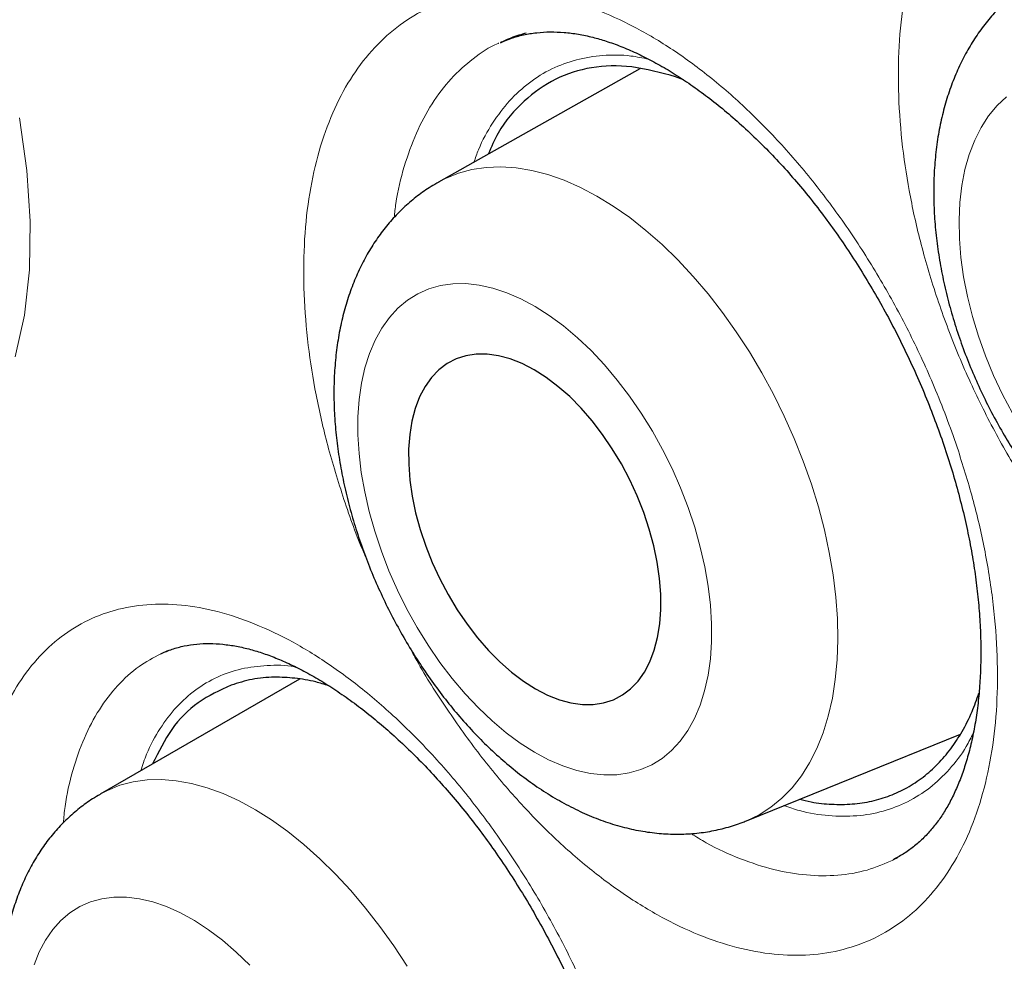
# Model space of a CAD drawing. Header units: millimetres. Extents: x 8 to 761, y 12 to 790.
# Tile 52 of 241: x 635.78 to 638.99, y 385.43 to 388.5. Entities that reach past the tile are written whole.
import ezdxf

# ---------------------------------------------------------------- set-up
doc = ezdxf.new("R2010")
doc.units = ezdxf.units.MM

msp = doc.modelspace()

# ---------------------------------------------------------------- linework, layer by layer
at = {"color": 7, "linetype": 'Continuous', "lineweight": 30}
for p, q in [((637.3509, 388.4284), (637.3479, 388.4273)), ((637.8033, 388.3416), (637.1462, 387.9715)), ((637.9459, 388.3056), (637.9204, 388.3152)), ((636.2611, 386.4409), (636.24, 386.4307)), ((636.6914, 386.3484), (636.0405, 385.9724)), ((638.1515, 385.8855), (638.8504, 386.169))]:
    msp.add_line(p, q, dxfattribs=at)
at = {"color": 252, "linetype": 'Continuous', "lineweight": 0, "flags": 128}
for points in [[(639.0013, 388.2503), (638.9706, 388.2213), (638.9428, 388.1878), (638.9183, 388.1499), (638.8972, 388.1079), (638.8795, 388.0621), (638.8655, 388.0127), (638.8552, 387.9601), (638.8487, 387.9047), (638.846, 387.8467), (638.8471, 387.7866), (638.852, 387.7248), (638.8608, 387.6616), (638.8733, 387.5974), (638.8895, 387.5328), (638.9092, 387.468), (638.9323, 387.4036), (638.9588, 387.3399), (638.9883, 387.2774), (639.0207, 387.2164)], [(635.763, 387.4013), (635.793, 387.5372), (635.8094, 387.6852), (635.8121, 387.8437), (635.8013, 388.0097), (635.7767, 388.1818)], [(637.1462, 387.9715), (637.1683, 387.983), (637.2106, 388.0003), (637.2551, 388.0124), (637.3016, 388.0195), (637.3499, 388.0214), (637.3997, 388.0181), (637.4508, 388.0097), (637.5029, 387.9962), (637.5558, 387.9777), (637.6093, 387.9542), (637.663, 387.9259), (637.7168, 387.8929), (637.7704, 387.8553), (637.8235, 387.8133), (637.8759, 387.7672), (637.9273, 387.7172), (637.9775, 387.6634), (638.0262, 387.6062), (638.0732, 387.5458), (638.1183, 387.4825), (638.1612, 387.4167), (638.2019, 387.3485), (638.2399, 387.2784), (638.2753, 387.2067), (638.3078, 387.1337), (638.3373, 387.0598), (638.3636, 386.9852), (638.3865, 386.9105), (638.4061, 386.8359), (638.4222, 386.7618), (638.4346, 386.6886), (638.4435, 386.6165), (638.4486, 386.546), (638.4501, 386.4774), (638.4478, 386.4109), (638.4418, 386.347), (638.4322, 386.2859), (638.4189, 386.2279), (638.4021, 386.1733), (638.3817, 386.1223), (638.358, 386.0753), (638.331, 386.0323), (638.3009, 385.9937), (638.2677, 385.9595), (638.2317, 385.9301), (638.1931, 385.9054), (638.1519, 385.8857), (638.1515, 385.8855)], [(638.0377, 386.4705), (638.0378, 386.5292), (638.0341, 386.5898), (638.0267, 386.652), (638.0157, 386.7154), (638.001, 386.7796), (637.9829, 386.8442), (637.9613, 386.9088), (637.9365, 386.9729), (637.9086, 387.0361), (637.8778, 387.098), (637.8443, 387.1583), (637.8083, 387.2164), (637.7701, 387.2721), (637.7298, 387.325), (637.6878, 387.3747), (637.6443, 387.421), (637.5996, 387.4634), (637.554, 387.5018), (637.5078, 387.5359), (637.4613, 387.5655), (637.4148, 387.5903), (637.3686, 387.6103), (637.323, 387.6252), (637.2782, 387.6351), (637.2347, 387.6398), (637.1926, 387.6392), (637.1522, 387.6335), (637.1139, 387.6226), (637.0778, 387.6066), (637.0441, 387.5857), (637.0132, 387.5598), (636.9852, 387.5293), (636.9602, 387.4943), (636.9385, 387.4551), (636.9202, 387.4118), (636.9054, 387.3649), (636.8941, 387.3145), (636.8866, 387.261), (636.8827, 387.2047), (636.8827, 387.1461), (636.8863, 387.0855), (636.8937, 387.0233), (636.9047, 386.9599), (636.9194, 386.8956), (636.9376, 386.831), (636.9591, 386.7665), (636.9839, 386.7024), (637.0118, 386.6392), (637.0426, 386.5772), (637.0761, 386.517), (637.1121, 386.4588), (637.1504, 386.4031), (637.1906, 386.3503), (637.2326, 386.3005), (637.2761, 386.2543), (637.3208, 386.2118), (637.3664, 386.1734), (637.4126, 386.1393), (637.4591, 386.1098), (637.5056, 386.0849), (637.5518, 386.065), (637.5975, 386.05), (637.6422, 386.0402), (637.6857, 386.0355), (637.7278, 386.036), (637.7682, 386.0418), (637.8065, 386.0527), (637.8427, 386.0686), (637.8763, 386.0896), (637.9072, 386.1154), (637.9353, 386.1459), (637.9602, 386.1809), (637.9819, 386.2202), (638.0002, 386.2634), (638.0151, 386.3104), (638.0263, 386.3608), (638.0338, 386.4143), (638.0377, 386.4705)], [(636.0405, 385.9724), (636.0646, 385.9851), (636.1054, 386.0016), (636.1485, 386.013), (636.1937, 386.0193), (636.2406, 386.0206), (636.2891, 386.0167), (636.339, 386.0077), (636.3901, 385.9936), (636.442, 385.9746), (636.4945, 385.9506), (636.5475, 385.9219), (636.6005, 385.8885), (636.6535, 385.8506), (636.7061, 385.8083), (636.758, 385.762), (636.8091, 385.7118), (636.8591, 385.6579), (636.9077, 385.6006), (636.9547, 385.5403), (637, 385.477), (637.0432, 385.4113)], [(636.5297, 385.4143), (636.4853, 385.4569), (636.4401, 385.4955), (636.3945, 385.5298), (636.3486, 385.5597), (636.3028, 385.5849), (636.2573, 385.6053), (636.2126, 385.6207), (636.1689, 385.6311), (636.1264, 385.6363), (636.0854, 385.6363), (636.0462, 385.6312), (636.0091, 385.6209), (635.9743, 385.6056), (635.942, 385.5853), (635.9124, 385.5602), (635.8858, 385.5304), (635.8622, 385.4961), (635.8419, 385.4575), (635.8249, 385.415)]]:
    msp.add_lwpolyline(points, dxfattribs=at)
at = {"color": 7, "linetype": 'Continuous', "lineweight": 30, "flags": 128}
msp.add_lwpolyline([(637.8723, 386.5757), (637.8721, 386.6253), (637.8681, 386.6768), (637.8605, 386.7298), (637.8492, 386.7837), (637.8344, 386.8382), (637.8163, 386.8926), (637.7949, 386.9465), (637.7704, 386.9995), (637.7432, 387.051), (637.7134, 387.1005), (637.6813, 387.1477), (637.6472, 387.192), (637.6114, 387.2332), (637.5743, 387.2708), (637.5361, 387.3044), (637.4972, 387.3338), (637.458, 387.3588), (637.4188, 387.379), (637.38, 387.3943), (637.3419, 387.4045), (637.3049, 387.4097), (637.2692, 387.4096), (637.2354, 387.4044), (637.2035, 387.394), (637.174, 387.3786), (637.1471, 387.3583), (637.123, 387.3333), (637.1019, 387.3038), (637.0841, 387.2701), (637.0697, 387.2324), (637.0589, 387.1912), (637.0517, 387.1468), (637.0482, 387.0996), (637.0484, 387.05), (637.0523, 386.9985), (637.0599, 386.9455), (637.0712, 386.8916), (637.086, 386.8371), (637.1042, 386.7827), (637.1256, 386.7288), (637.15, 386.6758), (637.1772, 386.6243), (637.207, 386.5748), (637.2391, 386.5276), (637.2732, 386.4832), (637.309, 386.4421), (637.3462, 386.4045), (637.3844, 386.3709), (637.4232, 386.3414), (637.4624, 386.3165), (637.5016, 386.2963), (637.5405, 386.281), (637.5785, 386.2707), (637.6156, 386.2656), (637.6512, 386.2656), (637.6851, 386.2709), (637.7169, 386.2812), (637.7464, 386.2966), (637.7734, 386.3169), (637.7975, 386.342), (637.8185, 386.3715), (637.8363, 386.4052), (637.8507, 386.4428), (637.8615, 386.484), (637.8688, 386.5285), (637.8723, 386.5757)], dxfattribs=at)
at = {"color": 7, "linetype": 'Continuous', "lineweight": 30}
for points, knots in [([(636.5874, 397.1055), (636.5265, 397.0977), (636.4044, 397.0821), (636.2232, 397.0527), (636.0434, 397.0191), (635.8651, 396.9808), (635.6886, 396.9379), (635.5143, 396.8906), (635.3425, 396.8388), (635.1735, 396.7828), (635.007, 396.7224), (634.8431, 396.6577), (634.6817, 396.5886), (634.5228, 396.5152), (634.3663, 396.4376), (634.2124, 396.3555), (634.0609, 396.2692), (633.9118, 396.1785), (633.7651, 396.0834), (633.6209, 395.984), (633.479, 395.8803), (633.3398, 395.7723), (633.2034, 395.6601), (633.0697, 395.5439), (632.9385, 395.4232), (632.8098, 395.2982), (632.6838, 395.169), (632.5605, 395.0356), (632.4402, 394.8982), (632.3227, 394.7568), (632.2083, 394.6116), (632.0971, 394.4626), (631.9891, 394.31), (631.8843, 394.1538), (631.7829, 393.9942), (631.6849, 393.8311), (631.5901, 393.6645), (631.4985, 393.4942), (631.41, 393.3202), (631.3249, 393.1428), (631.2431, 392.9621), (631.1648, 392.7784), (631.09, 392.5916), (631.0185, 392.4013), (630.9502, 392.2074), (630.8851, 392.0098), (630.8234, 391.8089), (630.7651, 391.6047), (630.7101, 391.3972), (630.6588, 391.1871), (630.6109, 390.9742), (630.5667, 390.7587), (630.5258, 390.5396), (630.4883, 390.3173), (630.4544, 390.0919), (630.4239, 389.8636), (630.397, 389.6328), (630.3736, 389.3996), (630.3539, 389.1643), (630.3378, 388.9271), (630.3252, 388.6884), (630.3163, 388.4483), (630.3111, 388.2071), (630.3094, 387.965), (630.3112, 387.7204), (630.3166, 387.4731), (630.3255, 387.2226), (630.338, 386.9705), (630.3541, 386.7167), (630.3737, 386.4613), (630.3969, 386.2042), (630.4237, 385.9455), (630.4539, 385.6851), (630.4878, 385.4231), (630.5252, 385.1595), (630.5662, 384.8943), (630.6107, 384.6275), (630.6588, 384.3591), (630.7103, 384.09), (630.7651, 383.8205), (630.8231, 383.5509), (630.8845, 383.2812), (630.9491, 383.0113), (631.017, 382.7411), (631.0882, 382.4705), (631.1627, 382.1997), (631.2404, 381.9284), (631.3215, 381.6568), (631.4059, 381.3848), (631.4936, 381.1123), (631.5846, 380.8393), (631.679, 380.5657), (631.7766, 380.2919), (631.8775, 380.018), (631.9815, 379.7441), (632.0888, 379.47), (632.1993, 379.1959), (632.3128, 378.9223), (632.4291, 378.6496), (632.5482, 378.3779), (632.6701, 378.107), (632.795, 377.8367), (632.9226, 377.5673), (633.0531, 377.2988), (633.1863, 377.0313), (633.3223, 376.7648), (633.461, 376.4992), (633.6022, 376.235), (633.746, 375.9724), (633.8922, 375.7113), (634.0409, 375.4516), (634.1921, 375.1935), (634.3459, 374.9368), (634.502, 374.6816), (634.6607, 374.428), (634.8219, 374.1757), (634.9859, 373.9246), (635.1524, 373.6748), (635.3211, 373.4269), (635.4917, 373.1815), (635.6641, 372.9386), (635.8389, 372.6974), (636.0159, 372.4579), (636.1951, 372.2205), (636.3758, 371.986), (636.558, 371.7544), (636.7417, 371.5257), (636.9269, 371.2998), (637.1137, 371.0768), (637.3021, 370.8565), (637.492, 370.6389), (637.6836, 370.4241), (637.8767, 370.212), (638.0716, 370.0026), (638.2678, 369.7961), (638.4648, 369.5933), (638.6627, 369.394), (638.8618, 369.1977), (639.0626, 369.0042), (639.2645, 368.8139), (639.4671, 368.6272), (639.6701, 368.4445), (639.8739, 368.2652), (640.0786, 368.0894), (640.2844, 367.9168), (640.4907, 367.748), (640.6976, 367.5829), (640.905, 367.4216), (641.1131, 367.2639), (641.3218, 367.1099), (641.5308, 366.9598), (641.7399, 366.8138), (641.949, 366.6719), (642.158, 366.5342), (642.3672, 366.4005), (642.5763, 366.2711), (642.7595, 366.1609), (642.8729, 366.0955), (642.9166, 366.0703)], [0, 0, 0, 0, 0.00636, 0.012746, 0.019141, 0.02555, 0.031971, 0.038384, 0.044764, 0.051124, 0.057467, 0.063795, 0.070112, 0.076421, 0.082724, 0.089025, 0.095326, 0.10163, 0.10794, 0.114258, 0.120589, 0.126938, 0.133248, 0.139587, 0.145944, 0.152316, 0.158701, 0.165096, 0.171498, 0.177905, 0.184313, 0.190721, 0.197123, 0.203519, 0.209904, 0.216277, 0.222648, 0.229037, 0.235433, 0.241832, 0.248225, 0.254607, 0.260973, 0.267346, 0.273762, 0.280183, 0.286611, 0.293048, 0.299498, 0.305963, 0.312372, 0.318809, 0.32527, 0.331749, 0.338242, 0.344744, 0.35125, 0.357753, 0.364248, 0.37073, 0.377195, 0.383637, 0.390052, 0.396435, 0.402785, 0.409243, 0.415694, 0.422143, 0.428591, 0.43504, 0.44149, 0.447945, 0.454404, 0.46087, 0.467344, 0.473829, 0.480326, 0.486835, 0.49335, 0.499835, 0.506303, 0.512757, 0.5192, 0.525635, 0.532063, 0.538488, 0.544912, 0.551338, 0.557767, 0.564203, 0.570648, 0.577105, 0.583579, 0.590042, 0.596518, 0.603007, 0.609504, 0.616, 0.622486, 0.628954, 0.635421, 0.641897, 0.648367, 0.654834, 0.661301, 0.667771, 0.674245, 0.680713, 0.687171, 0.693623, 0.700073, 0.706522, 0.712973, 0.71943, 0.725882, 0.732345, 0.738832, 0.745332, 0.751834, 0.758325, 0.764792, 0.771258, 0.777781, 0.784284, 0.790771, 0.797244, 0.803706, 0.810159, 0.816606, 0.82305, 0.829493, 0.835938, 0.842387, 0.848842, 0.855308, 0.86175, 0.868153, 0.874581, 0.881023, 0.887467, 0.893899, 0.900305, 0.906687, 0.913106, 0.919515, 0.925916, 0.932312, 0.938706, 0.9451, 0.951496, 0.957891, 0.964269, 0.970635, 0.976991, 0.98334, 0.989685, 0.996026, 1, 1, 1, 1]), ([(637.3336, 395.7476), (637.2379, 395.743), (637.035, 395.7332), (636.7316, 395.7001), (636.4224, 395.6523), (636.1095, 395.5873), (635.7939, 395.5039), (635.4769, 395.4001), (635.1686, 395.2788), (634.8694, 395.1401), (634.5885, 394.989), (634.3252, 394.8272), (634.0788, 394.6568), (633.841, 394.4725), (633.6121, 394.2747), (633.3923, 394.0635), (633.1818, 393.8392), (632.974, 393.5939), (632.7705, 393.3265), (632.5726, 393.0357), (632.387, 392.7302), (632.2138, 392.4103), (632.0581, 392.0865), (631.9188, 391.7607), (631.7948, 391.4345), (631.6817, 391.0977), (631.5795, 390.7507), (631.4885, 390.3937), (631.4086, 390.0272), (631.3377, 389.639), (631.2772, 389.2284), (631.2286, 388.7948), (631.1939, 388.3515), (631.173, 387.8991), (631.1662, 387.452), (631.1722, 387.0118), (631.1894, 386.5795), (631.2182, 386.1414), (631.2583, 385.698), (631.3099, 385.2496), (631.3729, 384.7968), (631.4496, 384.3247), (631.5414, 383.8334), (631.6495, 383.323), (631.7709, 382.8094), (631.9055, 382.2934), (632.0487, 381.7911), (632.199, 381.3034), (632.3549, 380.8309), (632.5211, 380.3582), (632.6975, 379.8859), (632.8839, 379.4144), (633.08, 378.9442), (633.2927, 378.4601), (633.5228, 377.9628), (633.7711, 377.4533), (634.0303, 376.9477), (634.2999, 376.4466), (634.5712, 375.9656), (634.8429, 375.5047), (635.1137, 375.0638), (635.3921, 374.6285), (635.6779, 374.1992), (635.9707, 373.7763), (636.2702, 373.3603), (636.5864, 372.9379), (636.9197, 372.5104), (637.2705, 372.0794), (637.6279, 371.6587), (637.9915, 371.2488), (638.3497, 370.8623), (638.7015, 370.4984), (639.046, 370.1563), (639.3942, 369.8246), (639.7458, 369.5037), (640.1004, 369.1938), (640.4577, 368.8953), (640.8293, 368.5989), (641.2152, 368.3063), (641.615, 368.0194), (642.0162, 367.7477), (642.4184, 367.4914), (642.8089, 367.2582), (643.1872, 367.0466), (643.5529, 366.8554), (643.9179, 366.6779), (644.2818, 366.5142), (644.6443, 366.3645), (645.005, 366.229), (645.3755, 366.1037), (645.7551, 365.9905), (646.143, 365.8914), (646.527, 365.81), (646.9066, 365.7463), (647.27, 365.7019), (647.6172, 365.675), (647.9485, 365.6638), (648.2747, 365.6674), (648.5955, 365.6858), (648.9107, 365.7191), (649.2198, 365.7672), (649.5327, 365.8321), (649.8483, 365.9156), (650.1654, 366.0193), (650.4737, 366.1406), (650.7728, 366.2793), (651.0537, 366.4305), (651.317, 366.5922), (651.5634, 366.7627), (651.8012, 366.9469), (652.0301, 367.1447), (652.2499, 367.3559), (652.4605, 367.5802), (652.668, 367.8258), (652.8574, 368.0721), (652.9737, 368.2467), (653.0248, 368.3234)], [0, 0, 0, 0, 0.007532, 0.015981, 0.02443, 0.032879, 0.042174, 0.051468, 0.060762, 0.070056, 0.07935, 0.087799, 0.096249, 0.104698, 0.113147, 0.121597, 0.130046, 0.138495, 0.147789, 0.157083, 0.166378, 0.175672, 0.184966, 0.193415, 0.201864, 0.210314, 0.218763, 0.227212, 0.235662, 0.244111, 0.253405, 0.262699, 0.271993, 0.281287, 0.290582, 0.299031, 0.30748, 0.315929, 0.324379, 0.332828, 0.341277, 0.349727, 0.359021, 0.368315, 0.377609, 0.386903, 0.396197, 0.404647, 0.413096, 0.421545, 0.429994, 0.438444, 0.446893, 0.455342, 0.464636, 0.473931, 0.483225, 0.492519, 0.501813, 0.510262, 0.518712, 0.527161, 0.53561, 0.544059, 0.552509, 0.560958, 0.570252, 0.579546, 0.58884, 0.598135, 0.607429, 0.615878, 0.624327, 0.632777, 0.641226, 0.649675, 0.658124, 0.666574, 0.675868, 0.685162, 0.694456, 0.70375, 0.713044, 0.721494, 0.729943, 0.738392, 0.746842, 0.755291, 0.76374, 0.772189, 0.781484, 0.790778, 0.800072, 0.809366, 0.81866, 0.827109, 0.835559, 0.844008, 0.852457, 0.860907, 0.869356, 0.877805, 0.887099, 0.896393, 0.905688, 0.914982, 0.924276, 0.932725, 0.941174, 0.949624, 0.958073, 0.966522, 0.974972, 0.983421, 0.992715, 1, 1, 1, 1]), ([(637.1849, 395.7403), (637.2095, 395.7419), (637.2923, 395.7473), (637.4351, 395.7519), (637.6132, 395.754), (637.793, 395.7513), (637.9742, 395.7442), (638.1569, 395.7326), (638.3411, 395.7165), (638.5266, 395.696), (638.7134, 395.6709), (638.9015, 395.6414), (639.0908, 395.6074), (639.2812, 395.569), (639.4727, 395.5261), (639.6653, 395.4788), (639.8589, 395.427), (640.0533, 395.3709), (640.2487, 395.3104), (640.4448, 395.2455), (640.6418, 395.1762), (640.8394, 395.1026), (641.0376, 395.0247), (641.2365, 394.9425), (641.4358, 394.856), (641.6357, 394.7653), (641.8359, 394.6704), (642.0365, 394.5712), (642.2373, 394.4679), (642.4384, 394.3605), (642.6396, 394.2489), (642.8409, 394.1333), (643.0423, 394.0136), (643.2436, 393.8899), (643.4448, 393.7623), (643.6459, 393.6307), (643.8468, 393.4952), (644.0474, 393.3558), (644.2477, 393.2126), (644.4476, 393.0657), (644.647, 392.915), (644.8459, 392.7607), (645.0442, 392.6027), (645.2419, 392.4411), (645.4388, 392.2759), (645.635, 392.1073), (645.8304, 391.9352), (646.0249, 391.7597), (646.2185, 391.5809), (646.411, 391.3988), (646.6025, 391.2135), (646.7929, 391.0249), (646.9821, 390.8333), (647.17, 390.6386), (647.3567, 390.4409), (647.542, 390.2402), (647.7259, 390.0367), (647.9083, 389.8303), (648.0892, 389.6212), (648.2685, 389.4094), (648.4462, 389.1949), (648.6222, 388.9779), (648.7965, 388.7584), (648.969, 388.5364), (649.1396, 388.3121), (649.3083, 388.0854), (649.4751, 387.8566), (649.6398, 387.6256), (649.8025, 387.3924), (649.9631, 387.1573), (650.1216, 386.9202), (650.2778, 386.6812), (650.4318, 386.4405), (650.5835, 386.198), (650.7329, 385.9538), (650.8799, 385.708), (651.0244, 385.4608), (651.1665, 385.2121), (651.306, 384.962), (651.443, 384.7107), (651.5774, 384.4582), (651.7092, 384.2045), (651.8382, 383.9498), (651.9645, 383.6941), (652.0881, 383.4375), (652.2089, 383.1801), (652.3268, 382.9219), (652.4419, 382.6631), (652.5541, 382.4037), (652.6633, 382.1438), (652.7695, 381.8835), (652.8728, 381.6228), (652.973, 381.3619), (653.0701, 381.1008), (653.1642, 380.8396), (653.2551, 380.5783), (653.3429, 380.3172), (653.4275, 380.0561), (653.5089, 379.7953), (653.587, 379.5347), (653.662, 379.2745), (653.7336, 379.0148), (653.802, 378.7556), (653.867, 378.497), (653.9287, 378.2391), (653.9871, 377.982), (654.0421, 377.7257), (654.0937, 377.4704), (654.142, 377.216), (654.1868, 376.9628), (654.2282, 376.7107), (654.2662, 376.4598), (654.3007, 376.2102), (654.3318, 375.9621), (654.3594, 375.7154), (654.3835, 375.4702), (654.4042, 375.2266), (654.4214, 374.9848), (654.4351, 374.7447), (654.4454, 374.5064), (654.4521, 374.27), (654.4554, 374.0356), (654.4552, 373.8033), (654.4515, 373.5731), (654.4443, 373.3451), (654.4337, 373.1193), (654.4195, 372.8958), (654.402, 372.6748), (654.3809, 372.4562), (654.3564, 372.2401), (654.3285, 372.0266), (654.2972, 371.8158), (654.2624, 371.6077), (654.2242, 371.4023), (654.1827, 371.1998), (654.1378, 371.0002), (654.0895, 370.8035), (654.0378, 370.6098), (653.9829, 370.4192), (653.9246, 370.2318), (653.863, 370.0474), (653.7982, 369.8664), (653.7301, 369.6885), (653.6587, 369.5141), (653.5842, 369.3429), (653.5064, 369.1752), (653.4255, 369.011), (653.3415, 368.8503), (653.2543, 368.6931), (653.1639, 368.5397), (653.0869, 368.415), (653.0389, 368.3429), (653.0232, 368.3193)], [0, 0, 0, 0, 0.0028542, 0.0096055, 0.0163528, 0.0230962, 0.029836, 0.0365723, 0.0433053, 0.0500353, 0.0567624, 0.063487, 0.0702092, 0.0769292, 0.0836472, 0.0903635, 0.0970783, 0.1037917, 0.1105038, 0.1172149, 0.1239252, 0.1306347, 0.1373435, 0.1440519, 0.1507599, 0.1574675, 0.164175, 0.1708824, 0.1775897, 0.1842969, 0.1910043, 0.1977117, 0.2044194, 0.2111271, 0.2178352, 0.2245435, 0.231252, 0.2379609, 0.2446701, 0.2513797, 0.2580896, 0.2647998, 0.2715104, 0.2782214, 0.2849328, 0.2916445, 0.2983566, 0.3050691, 0.3117819, 0.3184951, 0.3252086, 0.3319225, 0.3386367, 0.3453512, 0.3520661, 0.3587812, 0.3654966, 0.3722123, 0.3789283, 0.3856445, 0.392361, 0.3990777, 0.4057946, 0.4125117, 0.419229, 0.4259464, 0.432664, 0.4393818, 0.4460997, 0.4528178, 0.4595359, 0.4662541, 0.4729724, 0.4796908, 0.4864092, 0.4931276, 0.4998461, 0.5065646, 0.5132831, 0.5200015, 0.5267199, 0.5334383, 0.5401566, 0.5468748, 0.5535929, 0.5603109, 0.5670288, 0.5737465, 0.5804641, 0.5871815, 0.5938988, 0.6006158, 0.6073327, 0.6140493, 0.6207657, 0.6274818, 0.6341977, 0.6409134, 0.6476287, 0.6543437, 0.6610584, 0.6677728, 0.6744869, 0.6812006, 0.687914, 0.694627, 0.7013397, 0.708052, 0.7147638, 0.7214753, 0.7281865, 0.7348972, 0.7416075, 0.7483174, 0.7550269, 0.7617361, 0.7684449, 0.7751533, 0.7818613, 0.7885691, 0.7952765, 0.8019836, 0.8086905, 0.8153971, 0.8221036, 0.8288099, 0.8355161, 0.8422224, 0.8489286, 0.8556349, 0.8623414, 0.8690482, 0.8757553, 0.882463, 0.8891711, 0.8958801, 0.9025898, 0.9093006, 0.9160126, 0.9227259, 0.9294407, 0.9361573, 0.9428758, 0.9495964, 0.9563194, 0.9630449, 0.9697733, 0.9765047, 0.9832394, 0.9899775, 0.9967193, 1, 1, 1, 1]), ([(637.0745, 395.5041), (637.0211, 395.4975), (636.9098, 395.4837), (636.7427, 395.4571), (636.573, 395.4257), (636.4053, 395.3896), (636.2397, 395.349), (636.0761, 395.304), (635.9147, 395.2544), (635.7555, 395.2004), (635.5985, 395.1419), (635.4438, 395.079), (635.2914, 395.0117), (635.1414, 394.94), (634.9938, 394.864), (634.8487, 394.7836), (634.706, 394.699), (634.5659, 394.61), (634.4284, 394.5168), (634.2935, 394.4194), (634.1612, 394.3177), (634.0317, 394.2119), (633.9049, 394.1019), (633.7808, 393.9878), (633.6596, 393.8697), (633.5412, 393.7475), (633.4257, 393.6212), (633.3131, 393.491), (633.2034, 393.3569), (633.0968, 393.2188), (632.9932, 393.0769), (632.8926, 392.9311), (632.7951, 392.7816), (632.7008, 392.6283), (632.6096, 392.4714), (632.5217, 392.3108), (632.4369, 392.1466), (632.3554, 391.9789), (632.2772, 391.8077), (632.2023, 391.6331), (632.1307, 391.4551), (632.0625, 391.2738), (631.9977, 391.0892), (631.9362, 390.9014), (631.8782, 390.7106), (631.8236, 390.5166), (631.7725, 390.3196), (631.7248, 390.1197), (631.6806, 389.9169), (631.64, 389.7113), (631.6028, 389.5029), (631.5692, 389.2919), (631.539, 389.0782), (631.5125, 388.862), (631.4894, 388.6433), (631.4699, 388.4222), (631.454, 388.1988), (631.4416, 387.973), (631.4328, 387.7451), (631.4276, 387.5151), (631.4259, 387.283), (631.4277, 387.0489), (631.4332, 386.8129), (631.4421, 386.575), (631.4547, 386.3354), (631.4707, 386.0941), (631.4903, 385.8512), (631.5135, 385.6067), (631.5401, 385.3607), (631.5703, 385.1134), (631.6039, 384.8648), (631.6411, 384.6149), (631.6817, 384.3638), (631.7258, 384.1116), (631.7733, 383.8585), (631.8243, 383.6044), (631.8787, 383.3494), (631.9365, 383.0937), (631.9976, 382.8372), (632.0621, 382.5801), (632.13, 382.3225), (632.2011, 382.0644), (632.2756, 381.806), (632.3533, 381.5472), (632.4343, 381.2882), (632.5185, 381.029), (632.6058, 380.7698), (632.6964, 380.5105), (632.7901, 380.2514), (632.8869, 379.9924), (632.9867, 379.7337), (633.0896, 379.4753), (633.1956, 379.2172), (633.3045, 378.9597), (633.4164, 378.7027), (633.5311, 378.4464), (633.6488, 378.1907), (633.7693, 377.9359), (633.8926, 377.6819), (634.0187, 377.4289), (634.1475, 377.1769), (634.279, 376.926), (634.4131, 376.6763), (634.5498, 376.4278), (634.6892, 376.1807), (634.831, 375.935), (634.9753, 375.6907), (635.1221, 375.448), (635.2712, 375.207), (635.4227, 374.9676), (635.5765, 374.7301), (635.7325, 374.4943), (635.8908, 374.2605), (636.0512, 374.0287), (636.2137, 373.799), (636.3783, 373.5714), (636.5448, 373.346), (636.7134, 373.1228), (636.8838, 372.902), (637.0561, 372.6837), (637.2302, 372.4678), (637.4061, 372.2544), (637.5836, 372.0437), (637.7628, 371.8356), (637.9436, 371.6303), (638.1259, 371.4277), (638.3097, 371.2281), (638.4949, 371.0313), (638.6815, 370.8376), (638.8694, 370.6468), (639.0585, 370.4592), (639.2489, 370.2748), (639.4403, 370.0936), (639.6329, 369.9156), (639.8265, 369.741), (640.021, 369.5697), (640.2165, 369.4019), (640.4128, 369.2376), (640.6099, 369.0769), (640.8077, 368.9197), (641.0062, 368.7661), (641.2053, 368.6163), (641.4049, 368.4702), (641.6051, 368.3279), (641.8057, 368.1893), (642.0066, 368.0547), (642.2078, 367.924), (642.4093, 367.7973), (642.614, 367.6725), (642.7514, 367.5923), (642.8217, 367.5513)], [0, 0, 0, 0, 0.006205, 0.01293, 0.019651, 0.026368, 0.033082, 0.039791, 0.046497, 0.0532, 0.059899, 0.066596, 0.073291, 0.079984, 0.086675, 0.093365, 0.100055, 0.106745, 0.113435, 0.120125, 0.126817, 0.133511, 0.140207, 0.146906, 0.153607, 0.160311, 0.167019, 0.173731, 0.180446, 0.187165, 0.193889, 0.200616, 0.207347, 0.214083, 0.220822, 0.227565, 0.234311, 0.241061, 0.247815, 0.254571, 0.26133, 0.268092, 0.274857, 0.281624, 0.288392, 0.295163, 0.301935, 0.308709, 0.315484, 0.32226, 0.329038, 0.335816, 0.342594, 0.349374, 0.356153, 0.362933, 0.369714, 0.376494, 0.383275, 0.390055, 0.396836, 0.403616, 0.410396, 0.417176, 0.423956, 0.430735, 0.437514, 0.444293, 0.451071, 0.457849, 0.464627, 0.471404, 0.478181, 0.484958, 0.491734, 0.49851, 0.505285, 0.51206, 0.518835, 0.525609, 0.532383, 0.539157, 0.54593, 0.552703, 0.559476, 0.566248, 0.57302, 0.579792, 0.586564, 0.593335, 0.600106, 0.606877, 0.613648, 0.620418, 0.627188, 0.633959, 0.640729, 0.647498, 0.654268, 0.661038, 0.667807, 0.674577, 0.681346, 0.688116, 0.694885, 0.701655, 0.708424, 0.715193, 0.721963, 0.728732, 0.735502, 0.742271, 0.749041, 0.755811, 0.762581, 0.769351, 0.776121, 0.782891, 0.789662, 0.796433, 0.803204, 0.809975, 0.816746, 0.823518, 0.83029, 0.837062, 0.843835, 0.850607, 0.857381, 0.864154, 0.870928, 0.877702, 0.884477, 0.891251, 0.898027, 0.904802, 0.911579, 0.918355, 0.925132, 0.931909, 0.938687, 0.945465, 0.952243, 0.959022, 0.965802, 0.972581, 0.979361, 0.986142, 0.992922, 1, 1, 1, 1]), ([(639.1151, 388.6469), (639.1015, 388.6389), (639.0722, 388.6217), (639.0304, 388.5901), (638.9893, 388.5536), (638.9513, 388.5133), (638.9164, 388.4693), (638.8848, 388.4219), (638.8565, 388.3709), (638.8317, 388.3166), (638.8105, 388.2591), (638.793, 388.1986), (638.7794, 388.1352), (638.7697, 388.0693), (638.7642, 388.0013), (638.7626, 387.9316), (638.7651, 387.8605), (638.7716, 387.7886), (638.7819, 387.7162), (638.7959, 387.6436), (638.8136, 387.5711), (638.8348, 387.4989), (638.8593, 387.4274), (638.8871, 387.3567), (638.918, 387.2872), (638.9519, 387.2191), (638.9887, 387.1526), (639.0283, 387.0879), (639.0705, 387.0254), (639.1153, 386.9652), (639.1625, 386.9076), (639.212, 386.8529), (639.2637, 386.8012), (639.3175, 386.753), (639.3733, 386.7084), (639.423, 386.6731), (639.4542, 386.6536), (639.4659, 386.6464)], [0, 0, 0, 0, 0.022339, 0.048105, 0.073951, 0.099983, 0.126298, 0.152987, 0.180127, 0.20777, 0.23594, 0.264624, 0.293772, 0.323301, 0.353108, 0.38309, 0.413153, 0.443208, 0.473214, 0.503148, 0.533006, 0.562791, 0.592514, 0.622194, 0.651848, 0.681499, 0.711167, 0.740869, 0.770627, 0.800465, 0.830402, 0.860456, 0.89064, 0.920958, 0.951399, 0.981938, 1, 1, 1, 1]), ([(637.3481, 388.4265), (637.3593, 388.4314), (637.3832, 388.4419), (637.4226, 388.4527), (637.4655, 388.46), (637.5099, 388.4626), (637.5554, 388.4609), (637.6018, 388.4551), (637.6477, 388.4454), (637.6941, 388.4321), (637.7413, 388.4152), (637.7912, 388.3937), (637.8428, 388.368), (637.8957, 388.3381), (637.9496, 388.3039), (638.0043, 388.2655), (638.0595, 388.2231), (638.1146, 388.1767), (638.1694, 388.1267), (638.2235, 388.0733), (638.2766, 388.0168), (638.3283, 387.9574), (638.3784, 387.8955), (638.4267, 387.8313), (638.4736, 387.7644), (638.519, 387.6949), (638.563, 387.6227), (638.6053, 387.5481), (638.6455, 387.4715), (638.6836, 387.3933), (638.7193, 387.3138), (638.7524, 387.2335), (638.7827, 387.1528), (638.8101, 387.0721), (638.8345, 386.9918), (638.8557, 386.9123), (638.8707, 386.8475), (638.8783, 386.8094), (638.8808, 386.7971)], [0, 0, 0, 0, 0.0290045, 0.0624065, 0.0949528, 0.1263216, 0.1565235, 0.1857132, 0.2140632, 0.2391613, 0.2657762, 0.2925752, 0.319612, 0.3469016, 0.3744305, 0.4021641, 0.4300523, 0.4580347, 0.4860455, 0.5139948, 0.5418198, 0.5694652, 0.5968859, 0.6241017, 0.6511841, 0.6787004, 0.7064508, 0.7344009, 0.7625087, 0.7907271, 0.8190057, 0.847286, 0.8755071, 0.9036223, 0.931591, 0.9593801, 0.9869652, 1, 1, 1, 1]), ([(637.4326, 388.4581), (637.4244, 388.4558), (637.3987, 388.4485), (637.3716, 388.4382), (637.3534, 388.4289), (637.3514, 388.4279)], [0, 0, 0, 0, 0.29257, 0.920989, 1, 1, 1, 1]), ([(637.9204, 388.3152), (637.872, 388.3284), (637.7765, 388.3546), (637.6442, 388.3503), (637.525, 388.313), (637.423, 388.239), (637.3486, 388.1555), (637.3184, 388.0863), (637.308, 388.0627)], [0, 0, 0, 0, 0.183825, 0.363034, 0.541253, 0.72206, 0.90523, 1, 1, 1, 1]), ([(637.1465, 387.971), (637.138, 387.9664), (637.1139, 387.9531), (637.0769, 387.9266), (637.0356, 387.8921), (636.9975, 387.8537), (636.9624, 387.8116), (636.9305, 387.7661), (636.9019, 387.717), (636.8766, 387.6645), (636.8549, 387.6087), (636.8368, 387.5497), (636.8225, 387.4877), (636.8122, 387.4231), (636.8058, 387.3561), (636.8035, 387.2872), (636.8052, 387.2168), (636.8108, 387.1455), (636.8202, 387.0735), (636.8333, 387.0012), (636.8499, 386.9289), (636.87, 386.8568), (636.8934, 386.7852), (636.92, 386.7144), (636.9497, 386.6446), (636.9822, 386.576), (637.0177, 386.5089), (637.0558, 386.4436), (637.0965, 386.3801), (637.1398, 386.3189), (637.1854, 386.2601), (637.2333, 386.204), (637.2834, 386.1508), (637.3355, 386.1008), (637.3897, 386.0542), (637.4458, 386.0114), (637.5035, 385.9727), (637.5626, 385.9384), (637.6228, 385.9089), (637.6837, 385.8845), (637.7448, 385.8655), (637.8056, 385.8519), (637.8658, 385.8438), (637.9249, 385.8412), (637.9825, 385.8438), (638.0386, 385.8515), (638.0924, 385.8646), (638.13, 385.8762), (638.149, 385.8847), (638.1513, 385.8858)], [0, 0, 0, 0, 0.0104425, 0.0297489, 0.0490899, 0.0685523, 0.0882207, 0.1081747, 0.1284852, 0.1492076, 0.1703744, 0.1919874, 0.2140136, 0.2363871, 0.2590194, 0.2818152, 0.3046875, 0.3275512, 0.3503667, 0.3731138, 0.3957866, 0.4183887, 0.4409304, 0.4634259, 0.4858917, 0.5083458, 0.5308069, 0.5532889, 0.5758104, 0.5983907, 0.6210486, 0.6438016, 0.6666641, 0.6896457, 0.7127475, 0.7359572, 0.7592433, 0.7825287, 0.8057162, 0.8286928, 0.8513423, 0.873567, 0.8953056, 0.9165402, 0.9372925, 0.9576129, 0.9775701, 0.9972427, 1, 1, 1, 1]), ([(638.8808, 386.7971), (638.8833, 386.7839), (638.8906, 386.7451), (638.9003, 386.6816), (638.9091, 386.6072), (638.9148, 386.5341), (638.9175, 386.4626), (638.9171, 386.3931), (638.9138, 386.3259), (638.9076, 386.2614), (638.8986, 386.2), (638.8869, 386.1419), (638.8727, 386.0875), (638.8563, 386.0369), (638.8377, 385.9904), (638.8173, 385.948), (638.7953, 385.9101), (638.7715, 385.8758), (638.7453, 385.8445), (638.7164, 385.8159), (638.6848, 385.7907), (638.6569, 385.7722), (638.6388, 385.7637), (638.6329, 385.7609)], [0, 0, 0, 0, 0.025256, 0.073759, 0.122408, 0.171283, 0.220342, 0.26953, 0.318781, 0.368013, 0.417148, 0.466126, 0.514906, 0.563477, 0.611867, 0.660157, 0.708453, 0.756178, 0.80717, 0.860071, 0.915135, 0.972396, 1, 1, 1, 1]), ([(636.239, 386.4311), (636.2511, 386.4364), (636.2752, 386.4469), (636.3143, 386.4572), (636.3551, 386.4634), (636.3974, 386.4652), (636.4408, 386.4628), (636.4854, 386.4564), (636.5296, 386.4463), (636.5744, 386.4326), (636.6202, 386.4154), (636.6687, 386.3937), (636.7191, 386.3679), (636.7709, 386.3378), (636.8239, 386.3034), (636.8779, 386.2649), (636.9323, 386.2223), (636.987, 386.1758), (637.0415, 386.1257), (637.0954, 386.0722), (637.1484, 386.0155), (637.2002, 385.9561), (637.2505, 385.8941), (637.2991, 385.8298), (637.3463, 385.7631), (637.3921, 385.6938), (637.4365, 385.6217), (637.4794, 385.5474), (637.5204, 385.4711), (637.5592, 385.3932), (637.5958, 385.314), (637.6299, 385.2341), (637.6613, 385.1537), (637.6899, 385.0733), (637.7156, 384.9934), (637.7381, 384.9143), (637.7557, 384.8443), (637.765, 384.801), (637.7687, 384.7835)], [0, 0, 0, 0, 0.0338368, 0.0675032, 0.0999522, 0.1309483, 0.160648, 0.1893044, 0.2171431, 0.2417465, 0.2678349, 0.294143, 0.3207232, 0.3475879, 0.3747215, 0.4020879, 0.4296352, 0.4573017, 0.4850202, 0.5127062, 0.5402872, 0.5677056, 0.5949138, 0.6219109, 0.6487503, 0.6759695, 0.7034258, 0.731086, 0.7589096, 0.7868504, 0.8148588, 0.8428797, 0.8708492, 0.8987201, 0.9264505, 0.9540056, 0.9813589, 1, 1, 1, 1]), ([(636.787, 386.3267), (636.7729, 386.3311), (636.7353, 386.3428), (636.676, 386.3523), (636.6063, 386.356), (636.536, 386.3498), (636.4909, 386.3357), (636.4683, 386.3286)], [0, 0, 0, 0, 0.121295, 0.324148, 0.528492, 0.763087, 1, 1, 1, 1]), ([(636.4683, 386.3286), (636.4313, 386.3117), (636.3583, 386.2784), (636.2711, 386.191), (636.2314, 386.1106), (636.2119, 386.0714)], [0, 0, 0, 0, 0.344394, 0.68014, 1, 1, 1, 1]), ([(638.3252, 385.956), (638.3377, 385.9529), (638.3735, 385.9441), (638.4311, 385.9386), (638.4977, 385.9391), (638.5613, 385.9487), (638.621, 385.9666), (638.677, 385.9927), (638.7294, 386.0272), (638.7771, 386.0699), (638.8196, 386.1197), (638.857, 386.1768), (638.888, 386.2374), (638.9038, 386.2821), (638.911, 386.3026)], [0, 0, 0, 0, 0.046706, 0.133265, 0.222338, 0.311411, 0.39797, 0.484529, 0.573602, 0.662675, 0.749234, 0.835793, 0.924866, 1, 1, 1, 1]), ([(636.0407, 385.9718), (636.0324, 385.9671), (636.0088, 385.9538), (635.9728, 385.9272), (635.9328, 385.8928), (635.8959, 385.8545), (635.8622, 385.8127), (635.8318, 385.7673), (635.8046, 385.7186), (635.7808, 385.6664), (635.7605, 385.611), (635.744, 385.5523), (635.7312, 385.4906), (635.7224, 385.4262), (635.7175, 385.3594), (635.7167, 385.2908), (635.7199, 385.2208), (635.7269, 385.1498), (635.7377, 385.0783), (635.7521, 385.0065), (635.77, 384.9347), (635.7912, 384.8632), (635.8156, 384.7922), (635.8431, 384.7219), (635.8735, 384.6527), (635.9067, 384.5846), (635.9427, 384.5181), (635.9812, 384.4532), (636.0223, 384.3902), (636.0657, 384.3294), (636.1113, 384.271), (636.1592, 384.2152), (636.2091, 384.1622), (636.2611, 384.1124), (636.315, 384.0659), (636.3707, 384.0232), (636.4281, 383.9844), (636.4868, 383.95), (636.5467, 383.9204), (636.6072, 383.896), (636.668, 383.8769), (636.7284, 383.8633), (636.788, 383.8553), (636.8465, 383.8528), (636.9034, 383.8556), (636.9586, 383.8635), (637.0116, 383.8768), (637.049, 383.8887), (637.068, 383.8976), (637.0708, 383.8989)], [0, 0, 0, 0, 0.010407, 0.029492, 0.048611, 0.067857, 0.087323, 0.107097, 0.12726, 0.147876, 0.168986, 0.190596, 0.212667, 0.235125, 0.257862, 0.280768, 0.303735, 0.326673, 0.349542, 0.372323, 0.395013, 0.417619, 0.440154, 0.462635, 0.485081, 0.507511, 0.529947, 0.552404, 0.574902, 0.597462, 0.620107, 0.642856, 0.665727, 0.688735, 0.711886, 0.73517, 0.758561, 0.781986, 0.80533, 0.82846, 0.851238, 0.873546, 0.895311, 0.916514, 0.937181, 0.957373, 0.977168, 0.996653, 1, 1, 1, 1]), ([(638.6314, 385.759), (638.6348, 385.7604), (638.6399, 385.7626), (638.6446, 385.7654), (638.6462, 385.7664)], [0, 0, 0, 0, 0.6681415, 1, 1, 1, 1])]:
    msp.add_open_spline(points, degree=3, knots=knots, dxfattribs=at)
at = {"color": 252, "linetype": 'Continuous', "lineweight": 0}
for points, knots in [([(642.8304, 395.0866), (642.6853, 395.1686), (642.3951, 395.3327), (641.9589, 395.5568), (641.5223, 395.7645), (641.0858, 395.9538), (640.6515, 396.1243), (640.267, 396.2592), (639.9316, 396.3649), (639.6445, 396.4471), (639.3323, 396.5274), (638.9959, 396.6025), (638.6363, 396.6687), (638.2805, 396.7201), (637.929, 396.7565), (637.5769, 396.7781), (637.2246, 396.7841), (636.8727, 396.7739), (636.5268, 396.7473), (636.1982, 396.7059), (635.8865, 396.6515), (635.5712, 396.5813), (635.2433, 396.4902), (634.9048, 396.3747), (634.5759, 396.2404), (634.2603, 396.0891), (633.9582, 395.9214), (633.6694, 395.7381), (633.3909, 395.5378), (633.1266, 395.3236), (632.8761, 395.0965), (632.6505, 394.8687), (632.4449, 394.6398), (632.258, 394.4123), (632.0788, 394.1738), (631.9076, 393.9246), (631.7446, 393.6648), (631.5772, 393.3724), (631.4085, 393.0445), (631.2416, 392.678), (631.0889, 392.2968), (630.9519, 391.9059), (630.8303, 391.506), (630.7236, 391.0981), (630.6305, 390.6785), (630.5522, 390.2532), (630.4883, 389.8232), (630.4395, 389.4021), (630.4038, 388.9854), (630.3801, 388.5744), (630.3672, 388.1565), (630.3653, 387.7392), (630.3738, 387.323), (630.392, 386.9088), (630.4202, 386.4864), (630.4586, 386.056), (630.5074, 385.618), (630.5641, 385.1928), (630.6273, 384.7812), (630.6995, 384.3619), (630.7849, 383.9175), (630.8852, 383.448), (630.9959, 382.976), (631.115, 382.51), (631.2418, 382.0502), (631.3757, 381.5972), (631.5199, 381.1398), (631.6744, 380.6786), (631.8394, 380.2138), (632.0069, 379.767), (632.1755, 379.3385), (632.353, 378.9069), (632.5475, 378.4549), (632.7602, 377.9832), (632.9817, 377.5137), (633.2078, 377.0547), (633.4381, 376.6064), (633.6718, 376.169), (633.9146, 375.7317), (634.1665, 375.295), (634.4274, 374.8594), (634.6852, 374.4449), (634.9385, 374.0512), (635.2009, 373.6564), (635.4836, 373.2453), (635.7876, 372.8193), (636.0979, 372.3999), (636.4142, 371.9878), (636.7409, 371.5772), (637.0782, 371.169), (637.4261, 370.7638), (637.7794, 370.3681), (638.1261, 369.9947), (638.4653, 369.6432), (638.803, 369.3058), (639.151, 368.9713), (639.5091, 368.6406), (639.8704, 368.3206), (640.2343, 368.0115), (640.6062, 367.7094), (640.9858, 367.4149), (641.373, 367.1291), (641.7617, 366.8566), (642.139, 366.6064), (642.5043, 366.3763), (642.7396, 366.2381), (642.8573, 366.169)], [0, 0, 0, 0, 0.011093, 0.022185, 0.033386, 0.044593, 0.055801, 0.067001, 0.074546, 0.082091, 0.089635, 0.099309, 0.10899, 0.118674, 0.128355, 0.138029, 0.148153, 0.158283, 0.168412, 0.178537, 0.18769, 0.196843, 0.207859, 0.218883, 0.229906, 0.240923, 0.251587, 0.262258, 0.272929, 0.283594, 0.293851, 0.304108, 0.312913, 0.32172, 0.330525, 0.339375, 0.348227, 0.357078, 0.36814, 0.379209, 0.390278, 0.401341, 0.412051, 0.422766, 0.433482, 0.444192, 0.454493, 0.464794, 0.474187, 0.483584, 0.492981, 0.502374, 0.5113, 0.520228, 0.529154, 0.538286, 0.54742, 0.556552, 0.564642, 0.572732, 0.58217, 0.591612, 0.601054, 0.610493, 0.619462, 0.628433, 0.637402, 0.64658, 0.655759, 0.664937, 0.673067, 0.681197, 0.690613, 0.700033, 0.709453, 0.718869, 0.727815, 0.736763, 0.745709, 0.754859, 0.764011, 0.773162, 0.781267, 0.789372, 0.798879, 0.808394, 0.81791, 0.827424, 0.836932, 0.846866, 0.856805, 0.866744, 0.876678, 0.885651, 0.894623, 0.904135, 0.913652, 0.923172, 0.93269, 0.942201, 0.952151, 0.962105, 0.97206, 0.98201, 0.991005, 1, 1, 1, 1]), ([(640.8489, 387.7811), (640.8376, 387.8144), (640.8151, 387.8809), (640.7661, 388.0052), (640.6992, 388.1529), (640.6096, 388.3198), (640.5101, 388.4789), (640.4015, 388.6279), (640.2855, 388.7653), (640.1635, 388.8894), (640.0369, 388.998), (639.9075, 389.0904), (639.7769, 389.1654), (639.6466, 389.2214), (639.5184, 389.2584), (639.3938, 389.2758), (639.2745, 389.2729), (639.162, 389.2503), (639.0574, 389.2083), (638.9626, 389.1467), (638.8784, 389.0671), (638.8058, 388.9703), (638.7461, 388.8571), (638.6997, 388.7294), (638.6671, 388.5888), (638.6493, 388.4366), (638.646, 388.2753), (638.6569, 388.1102), (638.6814, 387.9439), (638.7184, 387.7749), (638.7695, 387.601), (638.8347, 387.4246), (638.9121, 387.2516), (639.0011, 387.0844), (639.1001, 386.9248), (639.208, 386.7748), (639.3237, 386.6368), (639.4454, 386.512), (639.5716, 386.4019), (639.7009, 386.3087), (639.8315, 386.2327), (639.9619, 386.1751), (640.0903, 386.1371), (640.2151, 386.1186), (640.3349, 386.1198), (640.4478, 386.1413), (640.5528, 386.1823), (640.6485, 386.2423), (640.7333, 386.321), (640.8066, 386.4169), (640.8674, 386.5287), (640.9145, 386.6557), (640.9478, 386.7957), (640.9669, 386.9469), (640.971, 387.1079), (640.9606, 387.2761), (640.9361, 387.446), (640.8996, 387.6151), (640.8658, 387.7258), (640.8489, 387.7811)], [0, 0, 0, 0, 0.010099, 0.020198, 0.038076, 0.056012, 0.073891, 0.091769, 0.109705, 0.127584, 0.145462, 0.163398, 0.181277, 0.199156, 0.217091, 0.23497, 0.252849, 0.270784, 0.288663, 0.306542, 0.324477, 0.342356, 0.360235, 0.378171, 0.396049, 0.413928, 0.431864, 0.449742, 0.466498, 0.483254, 0.501133, 0.519069, 0.536948, 0.554826, 0.572762, 0.590641, 0.608519, 0.626455, 0.644334, 0.662212, 0.680148, 0.698027, 0.715906, 0.733841, 0.75172, 0.769599, 0.787534, 0.805413, 0.823292, 0.841227, 0.859106, 0.876985, 0.894921, 0.912799, 0.930678, 0.948614, 0.966492, 0.983246, 1, 1, 1, 1]), ([(638.8438, 387.0937), (638.8323, 387.1269), (638.8094, 387.1933), (638.76, 387.3175), (638.6929, 387.4651), (638.6035, 387.632), (638.5047, 387.7913), (638.3972, 387.9407), (638.2827, 388.0785), (638.1627, 388.2031), (638.0385, 388.3125), (637.9118, 388.4057), (637.7842, 388.4816), (637.6572, 388.5386), (637.5326, 388.5766), (637.4118, 388.5952), (637.2964, 388.5934), (637.1879, 388.572), (637.0875, 388.5312), (636.9967, 388.4709), (636.9166, 388.3925), (636.8478, 388.2969), (636.792, 388.1848), (636.7491, 388.0582), (636.7199, 387.9186), (636.7052, 387.7674), (636.7046, 387.6069), (636.7178, 387.4425), (636.7442, 387.2768), (636.7825, 387.1082), (636.8358, 386.935), (636.8787, 386.8127), (636.9065, 386.7512), (636.9082, 386.7473)], [0, 0, 0, 0, 0.01941, 0.03882, 0.073183, 0.107657, 0.14202, 0.176384, 0.210857, 0.245221, 0.279585, 0.314058, 0.348422, 0.382785, 0.417258, 0.451622, 0.485986, 0.520459, 0.554823, 0.589186, 0.62366, 0.658023, 0.692387, 0.72686, 0.761224, 0.795588, 0.830061, 0.864425, 0.89663, 0.928836, 0.9632, 0.997673, 1, 1, 1, 1]), ([(637.3427, 388.4254), (637.3419, 388.4251), (637.3112, 388.4138), (637.258, 388.3759), (637.1849, 388.3115), (637.1231, 388.2291), (637.0716, 388.1333), (637.0325, 388.0237), (637.009, 387.9306), (637.0028, 387.8715), (637.0012, 387.8563)], [0, 0, 0, 0, 0.004276, 0.161572, 0.318368, 0.475164, 0.63246, 0.789256, 0.946053, 1, 1, 1, 1]), ([(637.2616, 388.0365), (637.2664, 388.0503), (637.2826, 388.0973), (637.3212, 388.1652), (637.3764, 388.2392), (637.4415, 388.2984), (637.5146, 388.3433), (637.5949, 388.3733), (637.6818, 388.3868), (637.7612, 388.3873), (637.8126, 388.3768), (637.8319, 388.3729)], [0, 0, 0, 0, 0.051998, 0.17697, 0.301544, 0.426118, 0.55109, 0.675664, 0.800239, 0.925211, 1, 1, 1, 1]), ([(637.0557, 386.4448), (637.0601, 386.4365), (637.0938, 386.3722), (637.1664, 386.2591), (637.2725, 386.1083), (637.3868, 385.9699), (637.5065, 385.8445), (637.6305, 385.7338), (637.7571, 385.6397), (637.8847, 385.5629), (638.0117, 385.5042), (638.1365, 385.4652), (638.2576, 385.4456), (638.3734, 385.4456), (638.4824, 385.466), (638.5833, 385.5057), (638.6749, 385.5644), (638.7556, 385.6419), (638.825, 385.7366), (638.882, 385.8473), (638.9255, 385.9732), (638.9555, 386.1122), (638.9715, 386.2625), (638.9728, 386.4226), (638.9601, 386.5901), (638.9336, 386.7594), (638.8956, 386.928), (638.861, 387.0384), (638.8438, 387.0937)], [0, 0, 0, 0, 0.005978, 0.046027, 0.085948, 0.125869, 0.165917, 0.205838, 0.245759, 0.285807, 0.325729, 0.36565, 0.405698, 0.445619, 0.48554, 0.525588, 0.565509, 0.60543, 0.645479, 0.6854, 0.725321, 0.765369, 0.80529, 0.845211, 0.885259, 0.925181, 0.96259, 1, 1, 1, 1]), ([(637.7266, 385.0768), (637.7149, 385.1098), (637.6915, 385.1759), (637.6414, 385.2996), (637.5736, 385.4467), (637.4838, 385.6136), (637.3848, 385.7731), (637.2776, 385.9231), (637.1637, 386.0619), (637.0445, 386.1878), (636.9215, 386.2987), (636.7963, 386.3938), (636.6705, 386.4719), (636.5456, 386.5313), (636.4232, 386.5719), (636.3049, 386.5934), (636.1922, 386.5945), (636.0864, 386.5762), (635.9889, 386.5385), (635.9011, 386.4814), (635.8239, 386.4061), (635.7582, 386.3136), (635.7053, 386.2045), (635.6653, 386.0808), (635.6388, 385.944), (635.6266, 385.7953), (635.6284, 385.637), (635.6438, 385.4747), (635.6724, 385.3107), (635.7053, 385.1679), (635.734, 385.079), (635.745, 385.0449)], [0, 0, 0, 0, 0.020455, 0.040911, 0.077128, 0.113461, 0.149678, 0.185895, 0.222227, 0.258444, 0.294661, 0.330994, 0.367211, 0.403428, 0.43976, 0.475978, 0.512195, 0.548527, 0.584744, 0.620961, 0.657294, 0.693511, 0.729728, 0.76606, 0.802277, 0.838494, 0.874827, 0.911044, 0.944987, 0.97893, 1, 1, 1, 1]), ([(636.2388, 386.4314), (636.2145, 386.4184), (636.1633, 386.391), (636.0961, 386.3292), (636.0362, 386.2509), (635.987, 386.1581), (635.9498, 386.0516), (635.9275, 385.9577), (635.9219, 385.8966), (635.9203, 385.8786)], [0, 0, 0, 0, 0.142799, 0.300972, 0.459145, 0.617823, 0.775995, 0.934168, 1, 1, 1, 1]), ([(636.1731, 386.049), (636.1793, 386.0674), (636.1961, 386.1182), (636.2351, 386.1883), (636.2884, 386.2592), (636.3514, 386.3154), (636.4225, 386.3572), (636.5007, 386.3845), (636.5859, 386.3941), (636.6462, 386.3947), (636.6787, 386.3877), (636.6799, 386.3875)], [0, 0, 0, 0, 0.074846, 0.206571, 0.337877, 0.469184, 0.600908, 0.732215, 0.863521, 0.995246, 1, 1, 1, 1]), ([(638.8923, 386.1717), (638.885, 386.1569), (638.863, 386.1125), (638.8157, 386.0523), (638.7519, 385.9912), (638.6791, 385.9456), (638.5991, 385.9149), (638.5128, 385.8994), (638.421, 385.9007), (638.341, 385.9124), (638.291, 385.9295), (638.2741, 385.9353)], [0, 0, 0, 0, 0.062478, 0.18747, 0.312065, 0.43666, 0.561652, 0.686247, 0.810842, 0.935834, 1, 1, 1, 1]), ([(637.9706, 385.8442), (637.9872, 385.8338), (638.041, 385.8), (638.1321, 385.7595), (638.242, 385.7237), (638.3487, 385.7058), (638.4507, 385.7052), (638.5468, 385.7213), (638.6046, 385.7462), (638.6334, 385.7586)], [0, 0, 0, 0, 0.068999, 0.224415, 0.37983, 0.535741, 0.691156, 0.846571, 1, 1, 1, 1])]:
    msp.add_open_spline(points, degree=3, knots=knots, dxfattribs=at)

doc.saveas('drawing.dxf')
